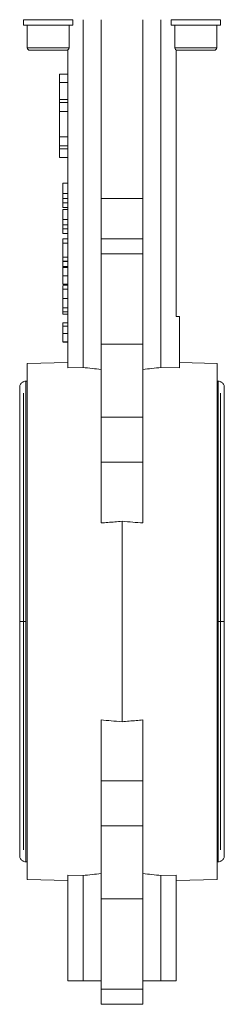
# Model space of a CAD drawing. Header units: millimetres. Extents: x 143 to 827, y 75 to 838.
# Tile 17 of 23: x 676 to 725, y 366 to 601. Entities that reach past the tile are written whole.
import ezdxf

# ---------------------------------------------------------------- set-up
doc = ezdxf.new("R2010")
doc.units = ezdxf.units.MM

msp = doc.modelspace()

# ---------------------------------------------------------------- linework, layer by layer
at = {"color": 7, "linetype": 'Continuous', "lineweight": 15}
for p, q in [((676.86, 601.32), (676.86, 600.02)), ((688.65, 601.32), (676.86, 601.32)), ((688.65, 601.32), (688.65, 600.02)), ((691.11, 601.32), (691.11, 518.09)), ((695.44, 601.32), (695.44, 558.56)), ((705.44, 601.32), (705.44, 558.56)), ((709.77, 518.09), (709.77, 601.32)), ((712.21, 601.32), (712.21, 600.02)), ((724.01, 601.32), (712.21, 601.32)), ((724.01, 601.32), (724.01, 600.02)), ((688.65, 600.02), (676.86, 600.02)), ((677.76, 600.02), (677.76, 594.62)), ((687.76, 594.62), (687.76, 600.02)), ((724.01, 600.02), (712.21, 600.02)), ((713.11, 600.02), (713.11, 594.62)), ((723.11, 594.62), (723.11, 600.02)), ((687.16, 594.02), (678.36, 594.02)), ((687.44, 594.09), (687.44, 591.32)), ((687.47, 591.32), (687.47, 594.11)), ((713.4, 594.11), (713.4, 591.32)), ((713.44, 591.32), (713.44, 594.09)), ((722.51, 594.02), (713.71, 594.02)), ((687.44, 591.32), (687.44, 518.01)), ((687.44, 591.32), (687.47, 591.32)), ((713.44, 591.32), (713.4, 591.32)), ((713.44, 530.32), (713.44, 591.32)), ((685.44, 586.32), (685.44, 588.32)), ((687.44, 588.32), (685.44, 588.32)), ((687.44, 586.32), (685.44, 586.32)), ((685.44, 582.24), (685.44, 586.32)), ((687.44, 582.24), (685.44, 582.24)), ((685.44, 581.52), (685.44, 582.24)), ((687.44, 581.52), (685.44, 581.52)), ((685.44, 579.35), (685.44, 581.52)), ((687.44, 579.35), (685.44, 579.35)), ((685.44, 573.29), (685.44, 579.35)), ((685.44, 573.29), (687.44, 573.29)), ((685.44, 571.12), (685.44, 573.29)), ((687.44, 571.12), (685.44, 571.12)), ((685.44, 570.4), (685.44, 571.12)), ((687.44, 570.4), (685.44, 570.4)), ((685.44, 568.32), (685.44, 570.4)), ((687.44, 568.32), (685.44, 568.32)), ((686.24, 562.17), (687.44, 562.17)), ((686.24, 562.17), (686.24, 559.77)), ((686.24, 559.77), (687.44, 559.77)), ((686.24, 558.54), (687.44, 558.54)), ((705.44, 558.56), (695.44, 558.56)), ((695.44, 558.56), (695.44, 548.92)), ((705.44, 548.92), (705.44, 558.56)), ((686.24, 557.52), (687.44, 557.52)), ((687.44, 556.42), (686.24, 556.42)), ((686.24, 555.9), (687.44, 555.9)), ((686.24, 555.9), (686.24, 553.5)), ((686.24, 553.5), (687.44, 553.5)), ((686.24, 552.27), (687.44, 552.27)), ((686.24, 551.25), (687.44, 551.25)), ((687.44, 550.15), (686.24, 550.15)), ((686.24, 548.9), (687.44, 548.9)), ((686.24, 548.9), (686.24, 547.85)), ((686.24, 547.85), (687.44, 547.85)), ((686.24, 547.85), (686.24, 544.5)), ((705.44, 548.92), (695.44, 548.92)), ((695.44, 548.92), (695.44, 545.3)), ((705.44, 548.92), (705.44, 545.3)), ((686.24, 544.5), (687.44, 544.5)), ((686.24, 544.5), (686.24, 543.51)), ((695.44, 545.3), (695.44, 523.69)), ((695.44, 545.3), (705.44, 545.3)), ((705.44, 545.3), (705.44, 523.69)), ((686.24, 543.51), (687.44, 543.51)), ((686.24, 543.48), (687.44, 543.48)), ((686.24, 542.26), (687.44, 542.26)), ((686.24, 541.99), (687.44, 541.99)), ((686.24, 540.02), (687.44, 540.02)), ((686.24, 539.89), (686.24, 539.59)), ((686.24, 538.04), (687.44, 538.04)), ((686.24, 537.77), (687.44, 537.77)), ((686.24, 537.62), (686.24, 536.23)), ((686.24, 536.87), (687.44, 536.87)), ((686.24, 534.63), (687.44, 534.63)), ((686.24, 532.38), (687.44, 532.38)), ((687.44, 531.42), (686.24, 531.42)), ((686.24, 530.85), (686.24, 531.42)), ((686.24, 530.85), (687.44, 530.85)), ((713.44, 530.32), (714.24, 530.32)), ((714.24, 530.32), (714.24, 517.99)), ((686.24, 528.78), (687.44, 528.78)), ((687.44, 528.02), (686.24, 528.02)), ((686.24, 526.23), (687.44, 526.23)), ((686.24, 524.21), (687.44, 524.21)), ((686.24, 524.12), (687.44, 524.12)), ((695.44, 523.69), (695.44, 506.19)), ((695.44, 523.69), (705.44, 523.69)), ((705.44, 523.69), (705.44, 506.19)), ((687.44, 519.28), (677.69, 519.07)), ((677.69, 395.57), (677.69, 519.07)), ((723.19, 519.07), (714.24, 519.27)), ((723.19, 519.07), (723.19, 457.32)), ((691.11, 518.09), (687.44, 518.01)), ((714.24, 517.99), (709.77, 518.09)), ((677.69, 514.82), (677.44, 514.82)), ((723.44, 514.82), (723.19, 514.82)), ((695.44, 506.19), (705.44, 506.19)), ((695.44, 506.19), (695.44, 495.46)), ((705.44, 506.19), (705.44, 495.46)), ((705.44, 495.46), (695.44, 495.46)), ((695.44, 495.46), (695.44, 480.89)), ((705.44, 495.46), (705.44, 480.89)), ((700.44, 433.35), (700.44, 481.3)), ((723.19, 457.32), (723.19, 395.57)), ((695.44, 433.75), (695.44, 419.18)), ((705.44, 419.18), (705.44, 433.75)), ((695.44, 419.18), (705.44, 419.18)), ((695.44, 419.18), (695.44, 408.46)), ((705.44, 419.18), (705.44, 408.46)), ((705.44, 408.46), (695.44, 408.46)), ((695.44, 408.46), (695.44, 390.95)), ((705.44, 408.46), (705.44, 390.95)), ((677.44, 399.82), (677.69, 399.82)), ((723.19, 399.82), (723.44, 399.82)), ((691.11, 396.55), (687.44, 396.63)), ((687.44, 371.32), (687.44, 396.63)), ((691.11, 371.32), (691.11, 396.55)), ((713.44, 396.63), (709.77, 396.55)), ((709.77, 371.32), (709.77, 396.55)), ((713.44, 371.32), (713.44, 396.63)), ((677.69, 395.57), (687.44, 395.36)), ((713.44, 395.36), (723.19, 395.57)), ((695.44, 390.95), (695.44, 369.34)), ((695.44, 390.95), (705.44, 390.95)), ((705.44, 390.95), (705.44, 369.34)), ((687.44, 371.32), (691.11, 371.32)), ((691.11, 371.32), (695.44, 371.32)), ((705.44, 371.32), (709.77, 371.32)), ((709.77, 371.32), (713.44, 371.32)), ((695.44, 369.34), (705.44, 369.34)), ((695.44, 369.34), (695.44, 365.72)), ((705.44, 369.34), (705.44, 365.72)), ((695.44, 365.72), (705.44, 365.72))]:
    msp.add_line(p, q, dxfattribs=at)
at = {"color": 8, "linetype": 'Continuous', "lineweight": 15}
for p, q in [((677.76, 594.62), (687.76, 594.62)), ((713.11, 594.62), (723.11, 594.62)), ((677.44, 457.32), (677.44, 514.82)), ((723.44, 514.82), (723.44, 457.32)), ((676.84, 511.95), (676.84, 457.32)), ((724.04, 457.32), (724.04, 511.95)), ((676.84, 457.32), (676.84, 402.7)), ((677.44, 399.82), (677.44, 457.32)), ((723.44, 457.32), (723.44, 399.82)), ((724.04, 402.7), (724.04, 457.32))]:
    msp.add_line(p, q, dxfattribs=at)
at = {"color": 7, "linetype": 'Continuous', "lineweight": 15}
for centre, start, end in [((678.36, 594.62), 180, 270), ((687.16, 594.62), 270, 0), ((713.71, 594.62), 180, 270), ((722.51, 594.62), 270, 0)]:
    msp.add_arc(centre, 0.6, start, end, dxfattribs=at)
for centre, start_param, end_param in [((673.52, 457.32), 1.364119, 1.40538), ((727.35, 457.32), 1.736212, 1.777473), ((673.52, 457.32), 4.877805, 4.919066), ((727.35, 457.32), 4.505712, 4.546973)]:
    msp.add_ellipse(centre, major_axis=(106.8, 0), ratio=0.576932, start_param=start_param, end_param=end_param, dxfattribs=at)
for points, knots in [([(686.24, 559.77), (686.24, 559.71), (686.24, 559.58), (686.24, 559.4), (686.24, 559.22), (686.24, 559.06), (686.24, 558.91), (686.24, 558.78), (686.24, 558.65), (686.24, 558.57), (686.24, 558.54)], [0, 0, 0, 0, 0.157891, 0.306795, 0.445675, 0.574557, 0.694631, 0.805977, 0.907764, 1, 1, 1, 1]), ([(686.24, 558.54), (686.24, 558.44), (686.24, 558.25), (686.24, 557.98), (686.24, 557.74), (686.24, 557.59), (686.24, 557.52)], [0, 0, 0, 0, 0.261213, 0.512048, 0.757793, 1, 1, 1, 1]), ([(686.24, 557.52), (686.24, 557.47), (686.24, 557.38), (686.24, 557.26), (686.24, 557.14), (686.24, 557.03), (686.24, 556.94), (686.24, 556.85), (686.24, 556.77), (686.24, 556.69), (686.24, 556.63), (686.24, 556.57), (686.24, 556.53), (686.24, 556.49), (686.24, 556.46), (686.24, 556.44), (686.24, 556.43), (686.24, 556.42), (686.24, 556.42)], [0, 0, 0, 0, 0.056809, 0.113874, 0.170522, 0.227532, 0.285334, 0.343678, 0.403164, 0.464002, 0.525827, 0.589097, 0.653293, 0.719115, 0.786763, 0.855798, 0.926841, 1, 1, 1, 1]), ([(686.24, 553.5), (686.24, 553.44), (686.24, 553.31), (686.24, 553.13), (686.24, 552.95), (686.24, 552.79), (686.24, 552.65), (686.24, 552.51), (686.24, 552.38), (686.24, 552.3), (686.24, 552.27)], [0, 0, 0, 0, 0.157891, 0.306795, 0.445675, 0.574557, 0.694631, 0.805977, 0.907764, 1, 1, 1, 1]), ([(686.24, 552.27), (686.24, 552.17), (686.24, 551.98), (686.24, 551.71), (686.24, 551.47), (686.24, 551.32), (686.24, 551.25)], [0, 0, 0, 0, 0.261213, 0.512048, 0.757793, 1, 1, 1, 1]), ([(686.24, 551.25), (686.24, 551.2), (686.24, 551.11), (686.24, 550.99), (686.24, 550.87), (686.24, 550.77), (686.24, 550.67), (686.24, 550.58), (686.24, 550.5), (686.24, 550.42), (686.24, 550.36), (686.24, 550.3), (686.24, 550.26), (686.24, 550.22), (686.24, 550.19), (686.24, 550.17), (686.24, 550.16), (686.24, 550.15), (686.24, 550.15)], [0, 0, 0, 0, 0.056809, 0.113874, 0.170522, 0.227532, 0.285334, 0.343678, 0.403164, 0.464002, 0.525827, 0.589097, 0.653293, 0.719115, 0.786763, 0.855798, 0.926841, 1, 1, 1, 1]), ([(686.24, 543.48), (686.24, 543.4), (686.24, 543.24), (686.24, 543.02), (686.24, 542.82), (686.24, 542.64), (686.24, 542.47), (686.24, 542.33), (686.24, 542.2), (686.24, 542.09), (686.24, 542), (686.24, 541.93), (686.24, 541.89), (686.24, 541.89), (686.24, 541.88)], [0, 0, 0, 0, 0.089234, 0.172961, 0.252632, 0.329356, 0.40469, 0.481494, 0.561858, 0.645853, 0.732316, 0.819195, 0.908083, 1, 1, 1, 1]), ([(686.24, 541.99), (686.24, 541.99), (686.24, 541.98), (686.24, 541.96), (686.24, 541.91), (686.24, 541.86), (686.24, 541.78), (686.24, 541.69), (686.24, 541.58), (686.24, 541.45), (686.24, 541.31), (686.24, 541.16), (686.24, 541), (686.24, 540.83), (686.24, 540.64), (686.24, 540.45), (686.24, 540.24), (686.24, 540.1), (686.24, 540.02)], [0, 0, 0, 0, 0.06214, 0.121983, 0.180595, 0.238609, 0.29625, 0.354365, 0.414087, 0.475412, 0.537243, 0.59928, 0.661188, 0.724284, 0.789188, 0.856377, 0.926498, 1, 1, 1, 1]), ([(686.24, 540.02), (686.24, 539.95), (686.24, 539.81), (686.24, 539.6), (686.24, 539.4), (686.24, 539.22), (686.24, 539.04), (686.24, 538.88), (686.24, 538.72), (686.24, 538.58), (686.24, 538.46), (686.24, 538.34), (686.24, 538.25), (686.24, 538.17), (686.24, 538.11), (686.24, 538.07), (686.24, 538.04), (686.24, 538.04), (686.24, 538.04)], [0, 0, 0, 0, 0.073201, 0.142587, 0.209625, 0.274883, 0.337931, 0.400462, 0.462501, 0.525005, 0.586689, 0.646813, 0.705215, 0.762881, 0.820728, 0.879295, 0.938511, 1, 1, 1, 1]), ([(686.24, 536.87), (686.24, 536.87), (686.24, 536.87), (686.24, 536.86), (686.24, 536.84), (686.24, 536.81), (686.24, 536.78), (686.24, 536.73), (686.24, 536.68), (686.24, 536.62), (686.24, 536.56), (686.24, 536.48), (686.24, 536.4), (686.24, 536.31), (686.24, 536.21), (686.24, 536.11), (686.24, 536), (686.24, 535.88), (686.24, 535.75), (686.24, 535.61), (686.24, 535.47), (686.24, 535.31), (686.24, 535.15), (686.24, 534.99), (686.24, 534.81), (686.24, 534.69), (686.24, 534.63)], [0, 0, 0, 0, 0.063113, 0.123612, 0.18097, 0.235256, 0.287095, 0.336024, 0.382374, 0.426325, 0.468201, 0.508239, 0.546617, 0.583488, 0.619002, 0.65359, 0.687163, 0.720428, 0.753235, 0.786265, 0.819508, 0.853548, 0.888311, 0.923997, 0.961351, 1, 1, 1, 1]), ([(686.24, 534.63), (686.24, 534.54), (686.24, 534.36), (686.24, 534.1), (686.24, 533.86), (686.24, 533.63), (686.24, 533.43), (686.24, 533.24), (686.24, 533.08), (686.24, 532.94), (686.24, 532.82), (686.24, 532.71), (686.24, 532.62), (686.24, 532.55), (686.24, 532.5), (686.24, 532.47), (686.24, 532.44), (686.24, 532.42), (686.24, 532.4), (686.24, 532.39), (686.24, 532.39), (686.24, 532.39), (686.24, 532.38)], [0, 0, 0, 0, 0.056725, 0.111439, 0.164371, 0.21644, 0.267394, 0.317343, 0.367257, 0.418163, 0.471358, 0.52792, 0.588017, 0.652172, 0.686383, 0.72325, 0.762597, 0.804726, 0.849443, 0.896709, 0.946889, 1, 1, 1, 1]), ([(686.24, 533.36), (686.24, 533.25), (686.24, 533.03), (686.24, 532.71), (686.24, 532.42), (686.24, 532.16), (686.24, 531.92), (686.24, 531.72), (686.24, 531.55), (686.24, 531.46), (686.24, 531.42)], [0, 0, 0, 0, 0.142657, 0.281169, 0.416977, 0.550852, 0.678364, 0.795032, 0.901998, 1, 1, 1, 1]), ([(686.24, 528.78), (686.24, 528.78), (686.24, 528.78), (686.24, 528.77), (686.24, 528.76), (686.24, 528.74), (686.24, 528.71), (686.24, 528.68), (686.24, 528.64), (686.24, 528.59), (686.24, 528.54), (686.24, 528.49), (686.24, 528.42), (686.24, 528.36), (686.24, 528.28), (686.24, 528.2), (686.24, 528.11), (686.24, 528.05), (686.24, 528.02)], [0, 0, 0, 0, 0.080028, 0.157825, 0.232559, 0.30472, 0.374369, 0.44157, 0.506039, 0.568678, 0.628697, 0.687073, 0.743221, 0.797558, 0.850225, 0.90138, 0.95107, 1, 1, 1, 1]), ([(686.24, 528.02), (686.24, 527.96), (686.24, 527.85), (686.24, 527.66), (686.24, 527.46), (686.24, 527.24), (686.24, 527.01), (686.24, 526.76), (686.24, 526.5), (686.24, 526.32), (686.24, 526.23)], [0, 0, 0, 0, 0.125625, 0.247619, 0.368528, 0.488104, 0.609878, 0.735382, 0.864448, 1, 1, 1, 1]), ([(686.24, 526.23), (686.24, 526.16), (686.24, 526.02), (686.24, 525.83), (686.24, 525.64), (686.24, 525.46), (686.24, 525.29), (686.24, 525.14), (686.24, 524.99), (686.24, 524.85), (686.24, 524.72), (686.24, 524.6), (686.24, 524.5), (686.24, 524.42), (686.24, 524.34), (686.24, 524.28), (686.24, 524.24), (686.24, 524.22), (686.24, 524.21)], [0, 0, 0, 0, 0.068499, 0.134572, 0.198208, 0.259784, 0.319951, 0.379508, 0.438814, 0.498497, 0.558182, 0.617438, 0.677522, 0.737959, 0.80033, 0.86409, 0.930622, 1, 1, 1, 1]), ([(677.44, 514.82), (677.26, 514.8), (676.99, 514.78), (676.64, 514.6), (676.37, 514.4), (676.15, 514.12), (675.99, 513.78), (675.92, 513.4), (675.95, 513.15), (675.97, 513.03)], [0, 0, 0, 0, 0.195428, 0.311032, 0.437708, 0.57356, 0.7154, 0.859048, 1, 1, 1, 1]), ([(724.91, 513.03), (724.92, 513.15), (724.95, 513.4), (724.88, 513.78), (724.73, 514.12), (724.5, 514.4), (724.23, 514.6), (723.89, 514.78), (723.61, 514.8), (723.44, 514.82)], [0, 0, 0, 0, 0.140952, 0.2846, 0.42644, 0.562292, 0.688968, 0.804572, 1, 1, 1, 1]), ([(675.96, 512.99), (675.96, 512.96), (675.95, 512.89), (675.94, 512.02), (675.94, 510.82), (675.94, 509.49), (675.94, 508.14), (675.94, 506.35), (675.94, 503.8), (675.94, 500.18), (675.94, 496.02), (675.94, 491.41), (675.94, 486.44), (675.94, 482.28), (675.94, 479.19), (675.94, 477.28), (675.94, 475.24), (675.94, 472.45), (675.94, 468.5), (675.94, 463.24), (675.94, 459.38), (675.94, 457.32)], [0, 0, 0, 0, 0.0643387, 0.1296619, 0.1857459, 0.2326335, 0.2704949, 0.3035388, 0.3712181, 0.440546, 0.5103114, 0.5798039, 0.6492803, 0.7176591, 0.742105, 0.765804, 0.7888016, 0.8167244, 0.86689, 0.9291382, 1, 1, 1, 1]), ([(724.94, 457.32), (724.94, 459.11), (724.94, 462.42), (724.94, 466.86), (724.94, 470.42), (724.94, 473.38), (724.94, 476.11), (724.94, 479.75), (724.94, 484.2), (724.94, 489.25), (724.94, 493.95), (724.94, 498.17), (724.94, 501.78), (724.94, 504.43), (724.94, 506.47), (724.94, 508.22), (724.93, 510.01), (724.93, 511.62), (724.92, 512.81), (724.91, 512.93), (724.91, 513)], [0, 0, 0, 0, 0.061587, 0.113866, 0.153992, 0.186423, 0.219373, 0.252832, 0.320596, 0.388499, 0.456604, 0.524647, 0.589246, 0.648511, 0.683587, 0.728229, 0.782767, 0.847451, 0.922345, 1, 1, 1, 1]), ([(695.44, 480.89), (695.97, 480.93), (697.06, 481.03), (698.73, 481.16), (699.86, 481.25), (700.44, 481.3)], [0, 0, 0, 0, 0.319939, 0.653271, 1, 1, 1, 1]), ([(700.44, 481.3), (701.3, 481.23), (702.96, 481.1), (704.63, 480.96), (705.44, 480.89)], [0, 0, 0, 0, 0.515069, 1, 1, 1, 1]), ([(675.94, 457.32), (675.94, 455.53), (675.94, 452.22), (675.94, 447.78), (675.94, 444.22), (675.94, 441.26), (675.94, 438.53), (675.94, 434.89), (675.94, 430.44), (675.94, 425.39), (675.94, 420.69), (675.94, 416.47), (675.94, 412.86), (675.94, 410.21), (675.94, 408.17), (675.94, 406.43), (675.94, 404.63), (675.94, 403.03), (675.95, 401.83), (675.96, 401.71), (675.96, 401.65)], [0, 0, 0, 0, 0.061587, 0.113866, 0.153992, 0.186423, 0.219373, 0.252832, 0.320596, 0.388499, 0.456604, 0.524647, 0.589246, 0.648511, 0.683587, 0.728229, 0.782767, 0.847451, 0.922345, 1, 1, 1, 1]), ([(724.91, 401.65), (724.92, 401.68), (724.93, 401.76), (724.93, 402.62), (724.94, 403.82), (724.94, 405.16), (724.94, 406.5), (724.94, 408.3), (724.94, 410.84), (724.94, 414.46), (724.94, 418.62), (724.94, 423.23), (724.94, 428.2), (724.94, 432.36), (724.94, 435.45), (724.94, 437.36), (724.94, 439.4), (724.94, 442.19), (724.94, 446.15), (724.94, 451.4), (724.94, 455.26), (724.94, 457.32)], [0, 0, 0, 0, 0.0643387, 0.1296619, 0.1857459, 0.2326335, 0.2704949, 0.3035388, 0.3712181, 0.440546, 0.5103114, 0.5798039, 0.6492803, 0.7176591, 0.742105, 0.765804, 0.7888016, 0.8167244, 0.86689, 0.9291382, 1, 1, 1, 1]), ([(700.44, 433.35), (699.58, 433.41), (697.91, 433.54), (696.24, 433.68), (695.44, 433.75)], [0, 0, 0, 0, 0.515069, 1, 1, 1, 1]), ([(705.44, 433.75), (704.9, 433.71), (703.82, 433.61), (702.15, 433.48), (701.02, 433.39), (700.44, 433.35)], [0, 0, 0, 0, 0.319939, 0.653271, 1, 1, 1, 1]), ([(675.97, 401.61), (675.95, 401.49), (675.92, 401.24), (675.99, 400.86), (676.15, 400.52), (676.37, 400.24), (676.64, 400.04), (676.99, 399.86), (677.26, 399.84), (677.44, 399.82)], [0, 0, 0, 0, 0.140952, 0.2846, 0.42644, 0.562292, 0.688968, 0.804572, 1, 1, 1, 1]), ([(723.44, 399.82), (723.61, 399.84), (723.89, 399.86), (724.23, 400.04), (724.5, 400.24), (724.73, 400.52), (724.88, 400.86), (724.95, 401.24), (724.92, 401.49), (724.91, 401.61)], [0, 0, 0, 0, 0.195428, 0.311032, 0.437708, 0.57356, 0.7154, 0.859048, 1, 1, 1, 1])]:
    msp.add_open_spline(points, degree=3, knots=knots, dxfattribs=at)
at = {"color": 8, "linetype": 'Continuous', "lineweight": 15}
for points in [[(677.44, 457.32), (677.32, 457.32), (677.06, 457.32), (676.62, 457.32), (676.2, 457.32), (675.94, 457.32), (675.97, 457.32), (675.97, 457.32)], [(723.44, 457.32), (723.56, 457.32), (723.82, 457.32), (724.25, 457.32), (724.67, 457.32), (724.93, 457.32), (724.91, 457.32), (724.9, 457.32)]]:
    msp.add_open_spline(points, degree=3, knots=[0, 0, 0, 0, 0.151816, 0.330244, 0.585225, 0.864808, 1, 1, 1, 1], dxfattribs=at)

doc.saveas('drawing.dxf')
